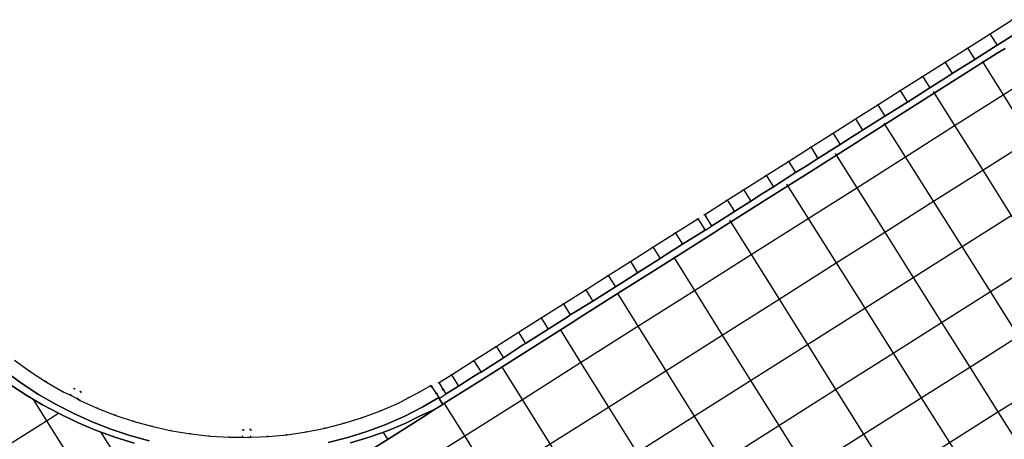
# Model space of a CAD drawing. Header units: metres. Extents: x 174791 to 179073, y 406431 to 409043.
# Tile 64 of 256: x 176012 to 176087, y 406950 to 406982. Entities that reach past the tile are written whole.
import ezdxf

# ---------------------------------------------------------------- set-up
doc = ezdxf.new("R2010")
doc.units = ezdxf.units.M
doc.linetypes.add('DOT', pattern=[6.35, 0, -6.35])
for name, color, linetype in [('terreindeelbegroeid', 254, 'DOT'), ('terreindeelonbegroeid', 254, 'DOT'), ('wegdeel_molgoot', 254, 'Continuous'), ('wegdeel_rijbaan', 254, 'Continuous'), ('wegdeel_rolbaan', 254, 'Continuous'), ('wegdeel_start_landingsbaan', 254, 'Continuous'), ('weginrichtingselement_voeg_vliegtuigverharding', 254, 'Continuous')]:
    doc.layers.add(name, color=color, linetype=linetype)

msp = doc.modelspace()

# ---------------------------------------------------------------- linework, layer by layer
at = {"layer": 'terreindeelbegroeid'}
msp.add_polyline3d([(176087.23, 406981.806, 0), (176085.544, 406980.739, 0), (176083.838, 406979.66, 0), (176082.146, 406978.59, 0), (176080.447, 406977.515, 0), (176078.755, 406976.444, 0), (176077.051, 406975.367, 0), (176075.363, 406974.299, 0), (176073.665, 406973.225, 0), (176071.99, 406972.165, 0), (176070.293, 406971.092, 0), (176068.603, 406970.022, 0), (176066.899, 406968.945, 0), (176065.659, 406968.16, 0), (176063.952, 406967.081, 0), (176063.438, 406966.755, 0), (176061.736, 406965.678, 0), (176060.036, 406964.603, 0), (176058.334, 406963.527, 0), (176056.652, 406962.463, 0), (176054.949, 406961.385, 0), (176053.254, 406960.313, 0), (176051.577, 406959.252, 0), (176049.863, 406958.168, 0), (176048.177, 406957.101, 0), (176046.478, 406956.026, 0), (176044.781, 406954.953, 0), (176043.85, 406954.364, 0), (176043.311, 406954.023, 0), (176043.217, 406954.149, 0), (176042.386, 406953.664, 0), (176041.566, 406953.242, 0), (176040.77, 406952.81, 0), (176039.426, 406952.233, 0), (176038.054, 406951.726, 0), (176036.658, 406951.291, 0), (176035.24, 406950.929, 0), (176033.807, 406950.64, 0), (176032.36, 406950.426, 0), (176030.903, 406950.287, 0), (176029.595, 406950.23, 0), (176029.593, 406950.829, 0), (176028.992, 406950.827, 0), (176028.995, 406950.227, 0), (176027.979, 406950.235, 0), (176026.519, 406950.323, 0), (176025.066, 406950.486, 0), (176023.622, 406950.724, 0), (176022.193, 406951.036, 0), (176020.782, 406951.422, 0), (176019.393, 406951.88, 0), (176018.03, 406952.409, 0), (176016.695, 406953.008, 0), (176016.481, 406953.129, 0), (176016.755, 406953.662, 0), (176016.222, 406953.937, 0), (176015.947, 406953.403, 0), (176015.394, 406953.676, 0), (176014.128, 406954.409, 0), (176012.902, 406955.207, 0), (176011.72, 406956.068, 0)], dxfattribs=at)
at = {"layer": 'terreindeelonbegroeid'}
for points in [[(176064.494, 406966.224, 0), (176064.362, 406966.111, 0), (176063.977, 406965.902, 0), (176063.505, 406966.649, 0), (176063.438, 406966.755, 0), (176063.952, 406967.081, 0), (176064.02, 406966.974, 0)], [(176016.755, 406953.662, 0), (176016.481, 406953.129, 0), (176015.947, 406953.403, 0), (176016.222, 406953.937, 0)], [(176044.17, 406953.859, 0), (176044.139, 406953.837, 0), (176043.641, 406953.521, 0), (176043.311, 406954.023, 0), (176043.85, 406954.364, 0), (176043.852, 406954.361, 0)], [(176044.391, 406953.509, 0), (176043.934, 406953.219, 0), (176043.85, 406953.155, 0), (176043.824, 406953.242, 0), (176043.641, 406953.521, 0), (176044.139, 406953.837, 0), (176044.17, 406953.859, 0)], [(176029.595, 406950.23, 0), (176029.442, 406950.223, 0), (176028.995, 406950.227, 0), (176028.992, 406950.827, 0), (176029.593, 406950.829, 0)]]:
    msp.add_polyline3d(points, close=True, dxfattribs=at)
at = {"layer": 'wegdeel_molgoot'}
for points in [[(176086.692, 406979.64, 0), (176086.098, 406979.265, 0), (176082.709, 406977.121, 0), (176079.323, 406974.979, 0), (176075.942, 406972.841, 0), (176075.355, 406972.469, 0), (176071.989, 406970.34, 0), (176068.614, 406968.205, 0), (176065.228, 406966.063, 0), (176064.631, 406965.686, 0), (176061.258, 406963.552, 0), (176057.888, 406961.42, 0), (176054.498, 406959.276, 0), (176053.919, 406958.909, 0), (176050.537, 406956.77, 0), (176047.148, 406954.627, 0), (176046.549, 406954.248, 0), (176044.217, 406952.772, 0), (176044.128, 406952.716, 0), (176043.85, 406953.155, 0), (176043.934, 406953.219, 0), (176044.391, 406953.509, 0), (176045.325, 406954.093, 0), (176046.262, 406954.702, 0), (176046.864, 406955.076, 0), (176047.023, 406955.164, 0), (176048.724, 406956.236, 0), (176050.243, 406957.235, 0), (176050.4, 406957.319, 0), (176052.106, 406958.415, 0), (176053.624, 406959.375, 0), (176053.776, 406959.487, 0), (176054.208, 406959.735, 0), (176055.489, 406960.531, 0), (176057.192, 406961.609, 0), (176057.608, 406961.863, 0), (176058.872, 406962.676, 0), (176060.581, 406963.741, 0), (176060.972, 406964.003, 0), (176062.274, 406964.827, 0), (176063.977, 406965.902, 0), (176064.362, 406966.111, 0), (176064.494, 406966.224, 0), (176064.949, 406966.504, 0), (176066.196, 406967.311, 0), (176067.441, 406968.088, 0), (176068.318, 406968.674, 0), (176069.15, 406969.157, 0), (176070.827, 406970.247, 0), (176071.705, 406970.789, 0), (176072.526, 406971.317, 0), (176074.211, 406972.361, 0), (176075.073, 406972.915, 0), (176075.655, 406973.295, 0), (176075.902, 406973.446, 0), (176077.59, 406974.515, 0), (176079.038, 406975.43, 0), (176079.307, 406975.571, 0), (176080.996, 406976.647, 0), (176082.43, 406977.563, 0), (176082.688, 406977.734, 0), (176084.39, 406978.788, 0), (176085.819, 406979.705, 0), (176086.093, 406979.871, 0), (176086.415, 406980.078, 0), (176087.774, 406980.947, 0)], [(176011.044, 406955.197, 0), (176012.272, 406954.303, 0), (176013.544, 406953.473, 0), (176014.857, 406952.71, 0), (176016.209, 406952.016, 0), (176017.594, 406951.393, 0), (176019.009, 406950.842, 0), (176020.451, 406950.366, 0), (176021.916, 406949.964, 0)], [(176020.772, 406949.79, 0), (176019.302, 406950.247, 0), (176017.857, 406950.777, 0), (176016.441, 406951.381, 0), (176015.057, 406952.055, 0), (176013.836, 406952.688, 0), (176012.649, 406953.384, 0), (176011.5, 406954.141, 0)], [(176035.465, 406949.842, 0), (176036.936, 406950.217, 0), (176038.387, 406950.667, 0), (176039.812, 406951.193, 0), (176041.209, 406951.791, 0), (176042.621, 406952.538, 0), (176043.824, 406953.242, 0), (176043.85, 406953.155, 0), (176044.128, 406952.716, 0), (176043.514, 406952.335, 0), (176042.37, 406951.819, 0), (176041.326, 406951.289, 0), (176039.955, 406950.73, 0), (176038.56, 406950.235, 0), (176037.143, 406949.806, 0)]]:
    msp.add_polyline3d(points, dxfattribs=at)
at = {"layer": 'wegdeel_rijbaan'}
for points in [[(176087.774, 406980.947, 0), (176086.415, 406980.078, 0), (176086.093, 406979.871, 0), (176085.819, 406979.705, 0), (176084.39, 406978.788, 0), (176082.688, 406977.734, 0), (176082.43, 406977.563, 0), (176080.996, 406976.647, 0), (176079.307, 406975.571, 0), (176079.038, 406975.43, 0), (176077.59, 406974.515, 0), (176075.902, 406973.446, 0), (176075.655, 406973.295, 0), (176075.073, 406972.915, 0), (176074.211, 406972.361, 0), (176072.526, 406971.317, 0), (176071.705, 406970.789, 0), (176070.827, 406970.247, 0), (176069.15, 406969.157, 0), (176068.318, 406968.674, 0), (176067.441, 406968.088, 0), (176066.196, 406967.311, 0), (176064.949, 406966.504, 0), (176064.494, 406966.224, 0), (176064.02, 406966.974, 0), (176063.952, 406967.081, 0), (176065.659, 406968.16, 0), (176066.899, 406968.945, 0), (176068.603, 406970.022, 0), (176070.293, 406971.092, 0), (176071.99, 406972.165, 0), (176073.665, 406973.225, 0), (176075.363, 406974.299, 0), (176077.051, 406975.367, 0), (176078.755, 406976.444, 0), (176080.447, 406977.515, 0), (176082.146, 406978.59, 0), (176083.838, 406979.66, 0), (176085.544, 406980.739, 0), (176087.23, 406981.806, 0)], [(176011.72, 406956.068, 0), (176012.902, 406955.207, 0), (176014.128, 406954.409, 0), (176015.394, 406953.676, 0), (176015.947, 406953.403, 0), (176016.481, 406953.129, 0), (176016.695, 406953.008, 0), (176018.03, 406952.409, 0), (176019.393, 406951.88, 0), (176020.782, 406951.422, 0), (176022.193, 406951.036, 0), (176023.622, 406950.724, 0), (176025.066, 406950.486, 0), (176026.519, 406950.323, 0), (176027.979, 406950.235, 0), (176028.995, 406950.227, 0), (176029.442, 406950.223, 0), (176029.595, 406950.23, 0), (176030.903, 406950.287, 0), (176032.36, 406950.426, 0), (176033.807, 406950.64, 0), (176035.24, 406950.929, 0), (176036.658, 406951.291, 0), (176038.054, 406951.726, 0), (176039.426, 406952.233, 0), (176040.77, 406952.81, 0), (176041.566, 406953.242, 0), (176042.386, 406953.664, 0), (176043.217, 406954.149, 0), (176043.311, 406954.023, 0), (176043.641, 406953.521, 0), (176043.824, 406953.242, 0), (176042.621, 406952.538, 0), (176041.209, 406951.791, 0), (176039.812, 406951.193, 0), (176038.387, 406950.667, 0), (176036.936, 406950.217, 0), (176035.465, 406949.842, 0)], [(176021.916, 406949.964, 0), (176020.451, 406950.366, 0), (176019.009, 406950.842, 0), (176017.594, 406951.393, 0), (176016.209, 406952.016, 0), (176014.857, 406952.71, 0), (176013.544, 406953.473, 0), (176012.272, 406954.303, 0), (176011.044, 406955.197, 0)]]:
    msp.add_polyline3d(points, dxfattribs=at)
msp.add_polyline3d([(176063.977, 406965.902, 0), (176062.274, 406964.827, 0), (176060.972, 406964.003, 0), (176060.581, 406963.741, 0), (176058.872, 406962.676, 0), (176057.608, 406961.863, 0), (176057.192, 406961.609, 0), (176055.489, 406960.531, 0), (176054.208, 406959.735, 0), (176053.776, 406959.487, 0), (176053.624, 406959.375, 0), (176052.106, 406958.415, 0), (176050.4, 406957.319, 0), (176050.243, 406957.235, 0), (176048.724, 406956.236, 0), (176047.023, 406955.164, 0), (176046.864, 406955.076, 0), (176046.262, 406954.702, 0), (176045.325, 406954.093, 0), (176044.391, 406953.509, 0), (176044.17, 406953.859, 0), (176043.852, 406954.361, 0), (176043.85, 406954.364, 0), (176044.781, 406954.953, 0), (176046.478, 406956.026, 0), (176048.177, 406957.101, 0), (176049.863, 406958.168, 0), (176051.577, 406959.252, 0), (176053.254, 406960.313, 0), (176054.949, 406961.385, 0), (176056.652, 406962.463, 0), (176058.334, 406963.527, 0), (176060.036, 406964.603, 0), (176061.736, 406965.678, 0), (176063.438, 406966.755, 0), (176063.505, 406966.649, 0)], close=True, dxfattribs=at)
at = {"layer": 'wegdeel_rolbaan'}
for points in [[(176011.5, 406954.141, 0), (176012.649, 406953.384, 0), (176013.836, 406952.688, 0), (176015.057, 406952.055, 0), (176016.441, 406951.381, 0), (176017.857, 406950.777, 0), (176019.302, 406950.247, 0), (176020.772, 406949.79, 0)], [(176037.143, 406949.806, 0), (176038.56, 406950.235, 0), (176039.955, 406950.73, 0), (176041.326, 406951.289, 0), (176042.37, 406951.819, 0), (176043.514, 406952.335, 0), (176042.479, 406951.656, 0), (176009.487, 406930.847, 0)]]:
    msp.add_polyline3d(points, dxfattribs=at)
at = {"layer": 'wegdeel_start_landingsbaan'}
msp.add_polyline3d([(176009.487, 406930.847, 0), (176042.479, 406951.656, 0), (176043.514, 406952.335, 0), (176044.128, 406952.716, 0), (176044.217, 406952.772, 0), (176046.549, 406954.248, 0), (176047.148, 406954.627, 0), (176050.537, 406956.77, 0), (176053.919, 406958.909, 0), (176054.498, 406959.276, 0), (176057.888, 406961.42, 0), (176061.258, 406963.552, 0), (176064.631, 406965.686, 0), (176065.228, 406966.063, 0), (176068.614, 406968.205, 0), (176071.989, 406970.34, 0), (176075.355, 406972.469, 0), (176075.942, 406972.841, 0), (176079.323, 406974.979, 0), (176082.709, 406977.121, 0), (176086.098, 406979.265, 0), (176086.692, 406979.64, 0)], dxfattribs=at)
at = {"layer": 'weginrichtingselement_voeg_vliegtuigverharding'}
msp.add_line((176039.609, 406950.595), (176039.945, 406950.079), dxfattribs=at)
for points in [[(176085.544, 406980.739, 0), (176085.617, 406980.623, 0), (176086.093, 406979.871, 0)], [(176083.838, 406979.66, 0), (176083.911, 406979.545, 0), (176084.39, 406978.788, 0)], [(176011.147, 406928.421, 0), (176015.44, 406931.137, 0), (176019.739, 406933.857, 0), (176024.069, 406936.596, 0), (176028.36, 406939.311, 0), (176032.662, 406942.033, 0), (176036.364, 406944.375, 0), (176036.379, 406944.384, 0), (176037.071, 406944.822, 0), (176041.517, 406947.635, 0), (176045.792, 406950.339, 0), (176050.152, 406953.098, 0), (176054.562, 406955.888, 0), (176058.891, 406958.626, 0), (176063.175, 406961.337, 0), (176067.461, 406964.048, 0), (176071.783, 406966.782, 0), (176075.453, 406969.105, 0), (176079.148, 406971.442, 0), (176082.869, 406973.796, 0), (176086.541, 406976.119, 0), (176090.681, 406978.739, 0)], [(176082.146, 406978.59, 0), (176082.219, 406978.475, 0), (176082.688, 406977.734, 0)], [(176084.946, 406978.682, 0), (176086.541, 406976.119, 0), (176088.647, 406972.737, 0), (176090.781, 406969.308, 0), (176092.91, 406965.889, 0), (176095.015, 406962.506, 0), (176097.04, 406959.254, 0), (176097.045, 406959.245, 0), (176097.138, 406959.095, 0), (176097.151, 406959.075, 0), (176097.153, 406959.072, 0), (176097.203, 406958.991, 0), (176097.205, 406958.988, 0), (176097.311, 406958.818, 0), (176097.329, 406958.789, 0), (176099.239, 406955.721, 0), (176101.332, 406952.358, 0), (176103.487, 406948.896, 0), (176105.603, 406945.496, 0), (176107.683, 406942.155, 0), (176109.359, 406939.463, 0)], [(176080.447, 406977.515, 0), (176080.519, 406977.401, 0), (176080.996, 406976.647, 0)], [(176078.755, 406976.444, 0), (176078.826, 406976.331, 0), (176079.307, 406975.571, 0)], [(176081.243, 406976.381, 0), (176082.869, 406973.796, 0), (176084.99, 406970.424, 0), (176087.14, 406967.005, 0), (176089.285, 406963.596, 0), (176091.406, 406960.223, 0), (176093.446, 406956.981, 0), (176093.452, 406956.971, 0), (176093.545, 406956.823, 0), (176093.559, 406956.802, 0), (176093.561, 406956.799, 0), (176093.612, 406956.717, 0), (176093.719, 406956.547, 0), (176093.739, 406956.516, 0), (176095.662, 406953.458, 0), (176097.77, 406950.107, 0), (176099.941, 406946.655, 0), (176102.074, 406943.264, 0), (176104.169, 406939.934, 0), (176105.86, 406937.245, 0)], [(176077.051, 406975.367, 0), (176077.122, 406975.254, 0), (176077.59, 406974.515, 0)], [(176075.363, 406974.299, 0), (176075.433, 406974.187, 0), (176075.902, 406973.446, 0)], [(176102.186, 406934.916, 0), (176100.488, 406937.608, 0), (176098.39, 406940.934, 0), (176096.253, 406944.323, 0), (176094.077, 406947.774, 0), (176091.966, 406951.12, 0), (176090.04, 406954.174, 0), (176090.019, 406954.207, 0), (176089.912, 406954.376, 0), (176089.861, 406954.457, 0), (176089.859, 406954.46, 0), (176089.845, 406954.482, 0), (176089.752, 406954.63, 0), (176089.745, 406954.641, 0), (176087.702, 406957.881, 0), (176085.576, 406961.251, 0), (176083.428, 406964.657, 0), (176081.273, 406968.074, 0), (176079.148, 406971.442, 0), (176077.544, 406973.986, 0)], [(176073.665, 406973.225, 0), (176073.735, 406973.114, 0), (176074.211, 406972.361, 0)], [(176013.256, 406925.055, 0), (176015.329, 406926.366, 0), (176017.549, 406927.77, 0), (176021.84, 406930.484, 0), (176026.178, 406933.228, 0), (176030.475, 406935.946, 0), (176034.777, 406938.667, 0), (176039.18, 406941.451, 0), (176043.62, 406944.259, 0), (176047.902, 406946.968, 0), (176052.262, 406949.725, 0), (176056.667, 406952.511, 0), (176061, 406955.252, 0), (176065.285, 406957.962, 0), (176069.575, 406960.675, 0), (176073.907, 406963.415, 0), (176077.578, 406965.736, 0), (176081.273, 406968.074, 0), (176084.99, 406970.424, 0), (176088.647, 406972.737, 0)], [(176071.99, 406972.165, 0), (176072.059, 406972.055, 0), (176072.526, 406971.317, 0)], [(176073.825, 406971.687, 0), (176075.453, 406969.105, 0), (176077.578, 406965.736, 0), (176079.733, 406962.319, 0), (176081.881, 406958.913, 0), (176084.006, 406955.543, 0), (176086.149, 406952.145, 0), (176088.269, 406948.783, 0), (176090.379, 406945.437, 0), (176092.556, 406941.986, 0), (176094.694, 406938.596, 0), (176096.791, 406935.27, 0), (176098.491, 406932.574, 0)], [(176070.293, 406971.092, 0), (176070.362, 406970.982, 0), (176070.827, 406970.247, 0)], [(176068.603, 406970.022, 0), (176068.671, 406969.914, 0), (176069.15, 406969.157, 0)], [(176070.152, 406969.368, 0), (176071.783, 406966.782, 0), (176073.907, 406963.415, 0), (176076.062, 406959.997, 0), (176078.21, 406956.591, 0), (176080.335, 406953.222, 0), (176082.479, 406949.823, 0), (176084.599, 406946.461, 0), (176086.708, 406943.117, 0), (176088.885, 406939.666, 0), (176091.024, 406936.275, 0), (176093.12, 406932.951, 0), (176094.824, 406930.249, 0)], [(176066.899, 406968.945, 0), (176066.967, 406968.837, 0), (176067.441, 406968.088, 0)], [(176065.659, 406968.16, 0), (176065.727, 406968.053, 0), (176066.196, 406967.311, 0)], [(176015.35, 406921.593, 0), (176019.696, 406924.343, 0), (176023.979, 406927.051, 0), (176028.324, 406929.8, 0), (176032.626, 406932.522, 0), (176036.929, 406935.243, 0), (176041.324, 406938.024, 0), (176045.758, 406940.828, 0), (176050.046, 406943.54, 0), (176054.406, 406946.299, 0), (176058.806, 406949.082, 0), (176063.142, 406951.825, 0), (176067.427, 406954.535, 0), (176071.721, 406957.252, 0), (176076.062, 406959.997, 0), (176079.733, 406962.319, 0), (176083.428, 406964.657, 0), (176087.14, 406967.005, 0)], [(176065.835, 406966.641, 0), (176067.461, 406964.048, 0), (176069.575, 406960.675, 0), (176071.721, 406957.252, 0), (176073.86, 406953.84, 0), (176075.976, 406950.465, 0), (176078.11, 406947.06, 0), (176079.792, 406944.378, 0), (176079.909, 406944.191, 0), (176080.222, 406943.692, 0), (176082.32, 406940.344, 0), (176084.488, 406936.886, 0), (176086.619, 406933.488, 0), (176088.705, 406930.16, 0), (176090.405, 406927.448, 0)], [(176061.736, 406965.678, 0), (176061.797, 406965.581, 0), (176062.274, 406964.827, 0)], [(176060.036, 406964.603, 0), (176060.091, 406964.515, 0), (176060.581, 406963.741, 0)], [(176017.539, 406918.218, 0), (176021.832, 406920.933, 0), (176026.106, 406923.637, 0), (176030.459, 406926.39, 0), (176034.767, 406929.115, 0), (176039.069, 406931.836, 0), (176043.459, 406934.612, 0), (176047.886, 406937.412, 0), (176052.18, 406940.128, 0), (176056.541, 406942.886, 0), (176060.937, 406945.666, 0), (176065.276, 406948.411, 0), (176069.561, 406951.121, 0), (176073.86, 406953.84, 0), (176078.21, 406956.591, 0), (176081.881, 406958.913, 0), (176085.576, 406961.251, 0), (176089.285, 406963.596, 0)], [(176058.334, 406963.527, 0), (176058.384, 406963.448, 0), (176058.872, 406962.676, 0)], [(176061.643, 406963.788, 0), (176063.175, 406961.337, 0), (176065.285, 406957.962, 0), (176067.427, 406954.535, 0), (176069.561, 406951.121, 0), (176071.672, 406947.743, 0), (176071.679, 406947.732, 0), (176072.12, 406947.028, 0), (176072.845, 406945.868, 0), (176073.267, 406945.192, 0), (176073.802, 406944.336, 0), (176074.435, 406943.323, 0), (176074.875, 406942.62, 0), (176075.91, 406940.965, 0), (176078.006, 406937.611, 0), (176080.167, 406934.154, 0), (176082.294, 406930.752, 0), (176084.378, 406927.418, 0), (176086.092, 406924.676, 0)], [(176056.652, 406962.463, 0), (176056.696, 406962.392, 0), (176057.192, 406961.609, 0)], [(176054.949, 406961.385, 0), (176054.988, 406961.324, 0), (176055.489, 406960.531, 0)], [(176057.344, 406961.1, 0), (176058.891, 406958.626, 0), (176061, 406955.252, 0), (176063.142, 406951.825, 0), (176065.276, 406948.411, 0), (176067.387, 406945.033, 0), (176069.518, 406941.626, 0), (176071.625, 406938.255, 0), (176073.724, 406934.898, 0), (176075.882, 406931.445, 0), (176078.009, 406928.042, 0), (176080.095, 406924.704, 0), (176081.793, 406921.989, 0)], [(176053.254, 406960.313, 0), (176053.287, 406960.26, 0), (176053.776, 406959.487, 0)], [(176051.577, 406959.252, 0), (176051.604, 406959.208, 0), (176052.106, 406958.415, 0)], [(176053.003, 406958.387, 0), (176054.562, 406955.888, 0), (176056.667, 406952.511, 0), (176058.806, 406949.082, 0), (176060.937, 406945.666, 0), (176063.044, 406942.286, 0), (176065.171, 406938.876, 0), (176067.275, 406935.503, 0), (176069.372, 406932.14, 0), (176071.524, 406928.69, 0), (176073.648, 406925.284, 0), (176075.733, 406921.94, 0), (176077.417, 406919.24, 0)], [(176019.652, 406914.844, 0), (176023.946, 406917.559, 0), (176028.212, 406920.257, 0), (176032.571, 406923.015, 0), (176036.885, 406925.743, 0), (176041.188, 406928.464, 0), (176045.571, 406931.236, 0), (176049.992, 406934.032, 0), (176054.293, 406936.752, 0), (176058.653, 406939.51, 0), (176063.044, 406942.286, 0), (176067.387, 406945.033, 0), (176071.672, 406947.743, 0), (176075.976, 406950.465, 0), (176080.335, 406953.222, 0), (176084.006, 406955.543, 0), (176087.702, 406957.881, 0)], [(176049.863, 406958.168, 0), (176049.885, 406958.133, 0), (176050.4, 406957.319, 0)], [(176048.177, 406957.101, 0), (176048.193, 406957.075, 0), (176048.724, 406956.236, 0)], [(176046.478, 406956.026, 0), (176046.488, 406956.01, 0), (176047.023, 406955.164, 0)], [(176073.073, 406916.46, 0), (176071.373, 406919.177, 0), (176069.281, 406922.521, 0), (176067.151, 406925.926, 0), (176064.997, 406929.369, 0), (176062.893, 406932.732, 0), (176060.785, 406936.102, 0), (176060.477, 406936.594, 0), (176060.03, 406937.308, 0), (176058.653, 406939.51, 0), (176056.541, 406942.886, 0), (176054.406, 406946.299, 0), (176052.262, 406949.725, 0), (176050.152, 406953.098, 0), (176048.599, 406955.581, 0)], [(176044.781, 406954.953, 0), (176044.786, 406954.945, 0), (176045.325, 406954.093, 0)], [(176013.13, 406953.075, 0), (176014.137, 406951.474, 0), (176016.79, 406947.255, 0), (176019.454, 406943.02, 0), (176022.103, 406938.808, 0)], [(176021.786, 406911.437, 0), (176026.08, 406914.153, 0), (176030.337, 406916.846, 0), (176034.704, 406919.607, 0), (176039.024, 406922.339, 0), (176043.326, 406925.061, 0), (176047.703, 406927.828, 0), (176052.117, 406930.621, 0), (176056.424, 406933.345, 0), (176057.093, 406933.767, 0), (176058.358, 406934.568, 0), (176060.785, 406936.102, 0), (176065.171, 406938.876, 0), (176069.518, 406941.626, 0), (176073.802, 406944.336, 0), (176078.11, 406947.06, 0), (176082.479, 406949.823, 0), (176086.149, 406952.145, 0), (176087.252, 406952.842, 0)], [(176068.699, 406913.723, 0), (176067.015, 406916.416, 0), (176064.92, 406919.763, 0), (176062.79, 406923.169, 0), (176060.639, 406926.607, 0), (176058.533, 406929.974, 0), (176056.424, 406933.345, 0), (176054.293, 406936.752, 0), (176052.18, 406940.128, 0), (176050.046, 406943.54, 0), (176047.902, 406946.968, 0), (176045.792, 406950.339, 0), (176044.265, 406952.781, 0)], [(176001.491, 406943.48, 0), (176004.009, 406945.072, 0), (176006.549, 406946.677, 0), (176006.571, 406946.691, 0), (176006.706, 406946.776, 0), (176009.077, 406948.275, 0), (176011.619, 406949.882, 0), (176014.137, 406951.474, 0), (176015.057, 406952.055, 0)], [(176018.223, 406950.637, 0), (176019.333, 406948.865, 0), (176021.99, 406944.623, 0), (176024.63, 406940.408, 0)]]:
    msp.add_polyline3d(points, dxfattribs=at)

doc.saveas('drawing.dxf')
